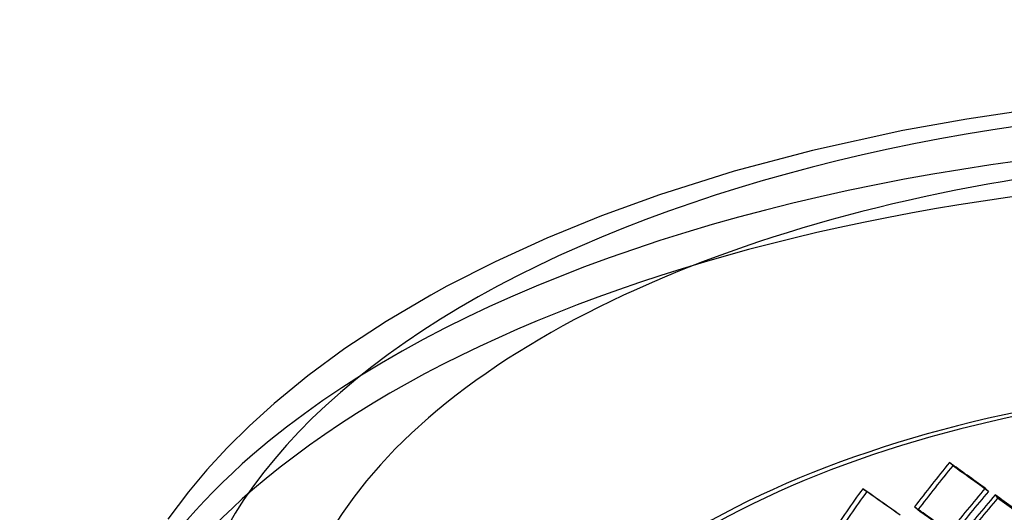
# Model space of a CAD drawing. Header units: millimetres. Extents: x -483 to 483, y -417 to 361.
# Tile 5 of 12: x -470 to -121, y 186 to 361. Entities that reach past the tile are written whole.
import ezdxf

# ---------------------------------------------------------------- set-up
doc = ezdxf.new("R2010")
doc.units = ezdxf.units.MM
doc.layers.add('HIDDEN', color=7, linetype='Continuous')
doc.layers.add('THICK', color=7, linetype='Continuous')

msp = doc.modelspace()

# ---------------------------------------------------------------- linework, layer by layer
at = {"layer": 'HIDDEN'}
for p, q in [((-140.78, 203.86), (-139.62, 202.76)), ((-171.46, 194.6), (-170.04, 193.57)), ((-128.1, 194.75), (-126.94, 193.65)), ((-124.59, 192.37), (-123.7, 191.2)), ((-153.15, 188.17), (-151.99, 187.06))]:
    msp.add_line(p, q, dxfattribs=at)
for centre, major_axis, ratio, start_param, end_param in [((0, 94.7), (447.5, 0), 0.5, 1.047198, 2.617994), ((0, 82.27), (447.5, 0), 0.5, 0, 2.617994), ((0, 82.27), (-302.5, 0), 0.5, 3.141591, 5.759587), ((0, 82.27), (300, 0), 0.5, -0.000001, 2.617994), ((0, 94.7), (447.5, 0), 0.5, 2.617994, 3.141593), ((0, 69.99), (260.84, 338.28), 0.45286, 1.523843, 1.570645), ((0, 69.99), (258.68, 335.49), 0.45286, 1.523843, 1.571036), ((0, 69.99), (302.17, -232.99), 0.060938, 2.055029, 2.101832), ((0, 69.99), (299.67, -231.07), 0.060938, 2.054639, 2.101832), ((0, 82.27), (447.5, 0), 0.5, 2.617994, 3.141593), ((0, 69.99), (248.47, 348.24), 0.495451, 1.566482, 1.613284), ((0, 69.99), (246.42, 345.36), 0.495451, 1.566482, 1.613675), ((0, 69.99), (302.5, -215.84), 0.006047, 2.130941, 2.177743), ((0, 69.99), (300, -214.05), 0.006047, 2.130551, 2.177743), ((0, 45.48), (260.84, 338.28), 0.45286, 1.47704, 1.523843), ((0, 45.48), (258.68, 335.49), 0.45286, 1.47665, 1.523843), ((0, 69.99), (271.11, 327.91), 0.409226, 1.535705, 1.582654), ((0, 39.1), (301.16, -249), 0.114126, 2.042574, 2.089394), ((0, 69.99), (268.87, 325.2), 0.409226, 1.536197, 1.583541), ((0, 39.1), (298.67, -246.94), 0.114126, 2.042676, 2.089886), ((0, 45.48), (302.17, -232.99), 0.060938, 2.101832, 2.148634), ((0, 45.48), (299.67, -231.07), 0.060938, 2.101832, 2.149024)]:
    msp.add_ellipse(centre, major_axis=major_axis, ratio=ratio, start_param=start_param, end_param=end_param, dxfattribs=at)
at = {"layer": 'THICK'}
for p, q in [((-111.43, 329.1), (-134.59, 325.64)), ((-134.59, 325.64), (-157.27, 321.55)), ((-157.27, 321.55), (-189.22, 314.53)), ((-189.22, 314.53), (-216.99, 307.11)), ((-216.99, 307.11), (-243.42, 298.77)), ((-243.42, 298.77), (-263.92, 291.34)), ((-263.92, 291.34), (-283.35, 283.42)), ((-283.35, 283.42), (-301.64, 275.06)), ((-301.64, 275.06), (-318.73, 266.34)), ((-318.73, 266.34), (-324.4, 263.23)), ((-324.4, 263.23), (-340.27, 253.84)), ((-340.27, 253.84), (-354.81, 244.26)), ((-354.81, 244.26), (-368.02, 234.55)), ((-368.02, 234.55), (-379.94, 224.79)), ((-379.94, 224.79), (-388.64, 216.91)), ((-388.64, 216.91), (-396.56, 209.06)), ((-396.56, 209.06), (-403.75, 201.26)), ((-403.75, 201.26), (-410.24, 193.52)), ((-410.24, 193.52), (-417.53, 183.82))]:
    msp.add_line(p, q, dxfattribs=at)
for major_axis, start_param, end_param in [((411.5, 0), 1.047198, 4.18879), ((375.5, 0), -0.523599, 2.617994), ((375.5, 0), 2.617994, 5.759587)]:
    msp.add_ellipse((0, 125.88), major_axis=major_axis, ratio=0.5, start_param=start_param, end_param=end_param, dxfattribs=at)

doc.saveas('drawing.dxf')
